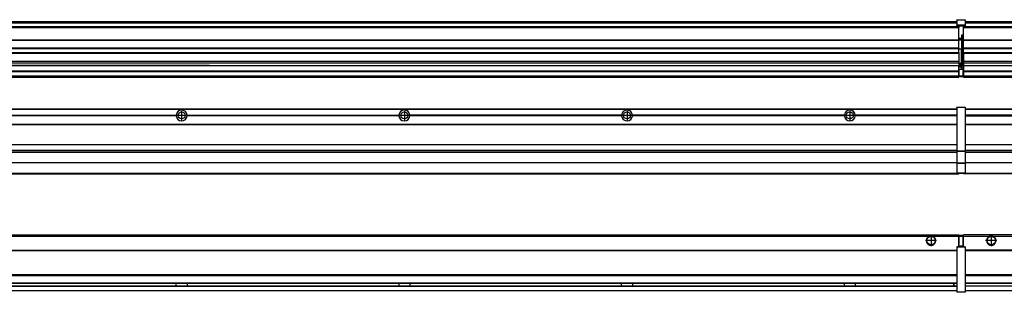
# Model space of a CAD drawing. Header units: inches. Extents: x -381 to 6628, y -418 to 176.
# Tile 23 of 27: x 4008 to 4892, y -154 to 90. Entities that reach past the tile are written whole.
import ezdxf

# ---------------------------------------------------------------- set-up
doc = ezdxf.new("R2010")
doc.units = ezdxf.units.IN
doc.linetypes.add('DOT_CENTER', pattern=[14, 12, -1, 0, -1])
doc.layers.add('1', color=7, linetype='Continuous')

# ---------------------------------------------------------------- blocks, each defined once
blk = doc.blocks.new('Modulo_der__14E___16', base_point=(4855.18, -53.93))
at = {"color": 7, "linetype": 'Continuous'}
for p, q in [((4856.88, 10.47), (6521.68, 10.47)), ((4856.88, 10.22), (6521.68, 10.22)), ((4876.43, 10.47), (4876.48, 10.52)), ((4876.48, 10.52), (4883.88, 10.52)), ((4883.93, 10.47), (4883.88, 10.52)), ((4948.29, 4.77), (4856.88, 4.77)), ((4948.28, 4.47), (4856.88, 4.47)), ((4856.88, 4.17), (4948.29, 4.17)), ((4856.88, -3.53), (6521.68, -3.53)), ((4856.88, -3.78), (6521.68, -3.78)), ((6521.68, -4.03), (4856.88, -4.03)), ((4856.88, -21.53), (6521.68, -21.53)), ((4856.88, -21.78), (6521.68, -21.78)), ((4856.88, -26.73), (6521.68, -26.73)), ((4856.88, -26.82), (6521.68, -26.82)), ((4856.88, -28.37), (6521.68, -28.37)), ((4856.88, -28.53), (6521.68, -28.53)), ((4856.88, -28.65), (6521.68, -28.65)), ((6521.68, -38.02), (4856.88, -38.02)), ((6521.68, -38.11), (4856.88, -38.11)), ((4855.18, -47.53), (4855.18, -48.03)), ((6442.68, -48.03), (4855.18, -48.03)), ((4856.63, -47.53), (6521.68, -47.53))]:
    blk.add_line(p, q, dxfattribs=at)
blk = doc.blocks.new('Modulos_intermedio__FL-14__2__18', base_point=(3455.18, -48.03))
at = {"color": 7, "linetype": 'Continuous'}
for p, q in [((3456.88, 10.47), (4849.18, 10.47)), ((3456.88, 10.22), (4849.18, 10.22)), ((4822.43, 10.47), (4822.48, 10.52)), ((4822.48, 10.52), (4829.88, 10.52)), ((4829.93, 10.47), (4829.88, 10.52)), ((4849.18, 11.72), (4849.19, 11.79)), ((4849.18, 11.72), (4849.18, 11.47)), ((4849.18, 11.47), (4849.43, 11.47)), ((4849.18, 11.47), (4849.18, -27.21)), ((4849.19, 11.79), (4849.2, 11.82)), ((4849.2, 11.82), (4849.22, 11.86)), ((4849.22, 11.86), (4849.25, 11.9)), ((4849.25, 11.9), (4849.29, 11.93)), ((4849.29, 11.93), (4849.34, 11.96)), ((4849.34, 11.96), (4849.36, 11.96)), ((4849.36, 11.96), (4849.43, 11.97)), ((4849.43, 11.97), (4849.43, 11.47)), ((4849.43, 11.97), (4856.63, 11.97)), ((4856.63, 11.47), (4849.43, 11.47)), ((4849.43, 11.47), (4849.43, -27.21)), ((4856.63, 11.97), (4856.63, 11.47)), ((4856.7, 11.96), (4856.63, 11.97)), ((4856.88, 11.47), (4856.63, 11.47)), ((4856.63, 11.47), (4856.63, -27.21)), ((4856.72, 11.96), (4856.7, 11.96)), ((4856.76, 11.93), (4856.72, 11.96)), ((4856.8, 11.9), (4856.76, 11.93)), ((4856.84, 11.86), (4856.8, 11.9)), ((4856.86, 11.82), (4856.84, 11.86)), ((4856.87, 11.79), (4856.86, 11.82)), ((4856.88, 11.72), (4856.87, 11.79)), ((4856.88, 11.72), (4856.88, 11.47)), ((4856.88, 11.47), (4856.88, -27.21)), ((3958.07, 4.77), (4148.29, 4.77)), ((4148.29, 4.17), (3958.07, 4.17)), ((4148.28, 4.47), (3958.08, 4.47)), ((4148.28, 4.47), (4148.29, 4.77)), ((4148.29, 4.17), (4148.28, 4.47)), ((4158.07, 4.77), (4348.29, 4.77)), ((4158.07, 4.77), (4158.08, 4.47)), ((4158.08, 4.47), (4158.07, 4.17)), ((4348.29, 4.17), (4158.07, 4.17)), ((4348.28, 4.47), (4158.08, 4.47)), ((4348.28, 4.47), (4348.29, 4.77)), ((4348.29, 4.17), (4348.28, 4.47)), ((4548.29, 4.77), (4358.07, 4.77)), ((4358.08, 4.47), (4358.07, 4.77)), ((4358.07, 4.17), (4358.08, 4.47)), ((4548.29, 4.17), (4358.07, 4.17)), ((4548.28, 4.47), (4358.08, 4.47)), ((4548.29, 4.77), (4548.28, 4.47)), ((4548.28, 4.47), (4548.29, 4.17)), ((4558.08, 4.47), (4558.07, 4.77)), ((4748.29, 4.77), (4558.07, 4.77)), ((4558.07, 4.17), (4558.08, 4.47)), ((4748.29, 4.17), (4558.07, 4.17)), ((4748.28, 4.47), (4558.08, 4.47)), ((4748.29, 4.77), (4748.28, 4.47)), ((4748.28, 4.47), (4748.29, 4.17)), ((4755.9, 6.05), (4755.91, 6.04)), ((4755.91, 2.91), (4755.9, 2.9)), ((4849.18, 4.77), (4758.07, 4.77)), ((4758.08, 4.47), (4758.07, 4.77)), ((4758.07, 4.17), (4758.08, 4.47)), ((4849.18, 4.17), (4758.07, 4.17)), ((4849.18, 4.47), (4758.08, 4.47)), ((3456.88, -3.53), (4849.18, -3.53)), ((3456.88, -3.78), (4849.18, -3.78)), ((4849.18, -4.03), (3456.88, -4.03)), ((3456.88, -21.53), (4849.18, -21.53)), ((3456.88, -21.78), (4849.18, -21.78)), ((3456.88, -26.73), (4849.18, -26.73)), ((3456.88, -26.82), (4849.18, -26.82)), ((3456.88, -28.37), (4849.18, -28.37)), ((3456.88, -28.53), (4849.18, -28.53)), ((3456.88, -28.65), (4849.18, -28.65)), ((4849.18, -27.21), (4849.43, -27.21)), ((4849.18, -27.21), (4849.18, -27.52)), ((4849.18, -27.52), (4849.18, -38.19)), ((4849.18, -27.52), (4849.19, -27.54)), ((4849.19, -27.54), (4849.22, -27.57)), ((4849.22, -27.57), (4849.25, -27.59)), ((4849.25, -27.59), (4849.29, -27.6)), ((4849.29, -27.6), (4849.34, -27.61)), ((4849.34, -27.61), (4849.36, -27.61)), ((4849.36, -27.61), (4849.43, -27.62)), ((4849.43, -27.21), (4856.63, -27.21)), ((4849.43, -27.21), (4849.43, -27.62)), ((4849.43, -27.62), (4856.63, -27.62)), ((4849.43, -27.62), (4849.43, -38.3)), ((4856.88, -27.21), (4856.63, -27.21)), ((4856.63, -27.21), (4856.63, -27.62)), ((4856.7, -27.61), (4856.63, -27.62)), ((4856.63, -27.62), (4856.63, -38.3)), ((4856.72, -27.61), (4856.7, -27.61)), ((4856.76, -27.6), (4856.72, -27.61)), ((4856.8, -27.59), (4856.76, -27.6)), ((4856.84, -27.57), (4856.8, -27.59)), ((4856.87, -27.54), (4856.84, -27.57)), ((4856.88, -27.52), (4856.87, -27.54)), ((4856.88, -27.21), (4856.88, -27.52)), ((4856.88, -27.52), (4856.88, -38.19)), ((4849.18, -38.02), (3456.88, -38.02)), ((4849.18, -38.11), (3456.88, -38.11)), ((4849.18, -38.19), (4849.18, -38.71)), ((4849.18, -38.19), (4849.19, -38.22)), ((4849.18, -38.71), (4849.18, -47.03)), ((4849.18, -38.71), (4849.43, -38.71)), ((4849.19, -38.22), (4849.22, -38.25)), ((4849.22, -38.25), (4849.25, -38.27)), ((4849.25, -38.27), (4849.29, -38.28)), ((4849.29, -38.28), (4849.34, -38.29)), ((4849.34, -38.29), (4849.36, -38.29)), ((4849.36, -38.29), (4849.43, -38.3)), ((4856.63, -38.3), (4849.43, -38.3)), ((4849.43, -38.3), (4849.43, -38.71)), ((4849.43, -38.71), (4849.43, -47.03)), ((4856.63, -38.71), (4849.43, -38.71)), ((4856.7, -38.29), (4856.63, -38.3)), ((4856.63, -38.3), (4856.63, -38.71)), ((4856.88, -38.71), (4856.63, -38.71)), ((4856.63, -38.71), (4856.63, -47.03)), ((4856.72, -38.29), (4856.7, -38.29)), ((4856.76, -38.28), (4856.72, -38.29)), ((4856.8, -38.27), (4856.76, -38.28)), ((4856.84, -38.25), (4856.8, -38.27)), ((4856.87, -38.22), (4856.84, -38.25)), ((4856.88, -38.19), (4856.87, -38.22)), ((4856.88, -38.19), (4856.88, -38.71)), ((4856.88, -38.71), (4856.88, -47.03)), ((3455.18, -48.03), (4851.18, -48.03)), ((3456.63, -47.53), (4849.43, -47.53)), ((4849.18, -47.03), (4849.43, -47.03)), ((4849.18, -47.03), (4849.18, -47.28)), ((4849.18, -47.28), (4849.19, -47.34)), ((4849.19, -47.34), (4849.2, -47.37)), ((4849.2, -47.37), (4849.22, -47.41)), ((4849.22, -47.41), (4849.25, -47.45)), ((4849.25, -47.45), (4849.29, -47.49)), ((4849.29, -47.49), (4849.34, -47.51)), ((4849.34, -47.51), (4849.36, -47.52)), ((4849.36, -47.52), (4849.43, -47.53)), ((4849.43, -47.03), (4849.43, -47.53)), ((4849.43, -47.03), (4856.63, -47.03)), ((4849.43, -47.53), (4856.63, -47.53)), ((4851.18, -47.53), (4851.18, -48.03)), ((4856.88, -47.03), (4856.63, -47.03)), ((4856.63, -47.03), (4856.63, -47.53)), ((4856.7, -47.52), (4856.63, -47.53)), ((4856.72, -47.51), (4856.7, -47.52)), ((4856.76, -47.49), (4856.72, -47.51)), ((4856.8, -47.45), (4856.76, -47.49)), ((4856.84, -47.41), (4856.8, -47.45)), ((4856.86, -47.37), (4856.84, -47.41)), ((4856.87, -47.34), (4856.86, -47.37)), ((4856.88, -47.28), (4856.87, -47.34)), ((4856.88, -47.03), (4856.88, -47.28))]:
    blk.add_line(p, q, dxfattribs=at)
for centre in [(4153.18, 4.47), (4353.18, 4.47), (4553.18, 4.47), (4753.18, 4.47)]:
    blk.add_circle(centre, 3.15, dxfattribs=at)
for centre, start, end in [((4153.18, 4.47), 3.5101, 176.4899), ((4353.18, 4.47), 3.5101, 176.4899), ((4553.18, 4.47), 3.5101, 176.4899), ((4753.18, 4.47), 3.5101, 176.4899), ((4153.18, 4.47), 183.51008, 356.48992), ((4353.18, 4.47), 183.51008, 356.48992), ((4553.18, 4.47), 183.51008, 356.48992), ((4753.18, 4.47), 183.51008, 356.48992)]:
    blk.add_arc(centre, 4.9, start, end, dxfattribs=at)
at = {"layer": '1', "color": 2, "linetype": 'DOT_CENTER'}
for p, q in [((4157.33, 4.47), (4149.03, 4.47)), ((4153.18, 8.62), (4153.18, 0.32)), ((4357.33, 4.47), (4349.03, 4.47)), ((4353.18, 8.62), (4353.18, 0.32)), ((4557.33, 4.47), (4549.03, 4.47)), ((4553.18, 8.62), (4553.18, 0.32)), ((4757.33, 4.47), (4749.03, 4.47)), ((4753.18, 8.62), (4753.18, 0.32))]:
    blk.add_line(p, q, dxfattribs=at)
blk = doc.blocks.new('F-56__22', base_point=(621.12, -75.97))
for name, p in [('Modulos_intermedio__FL-14__2__18', (3455.18, -48.03)), ('Modulo_der__14E___16', (4855.18, -53.93))]:
    blk.add_blockref(name, p)
blk = doc.blocks.new('Alzado2', base_point=(2889, -32))
blk.add_blockref('F-56__22', (621.12, -75.97))
blk = doc.blocks.new('Modulo_der__14E___36', base_point=(4855.18, 38.97))
at = {"color": 7, "linetype": 'Continuous'}
for p, q in [((4856.88, 88.97), (6521.68, 88.97)), ((4856.88, 88.96), (6521.68, 88.96)), ((4855.18, 83.99), (4855.18, 84.47)), ((4855.18, 83.99), (4855.18, 83.97)), ((6500.68, 83.99), (4855.18, 83.99)), ((4855.18, 83.97), (4855.18, 83.47)), ((4855.18, 83.97), (6343.18, 83.97)), ((4855.18, 72.41), (4855.18, 83.47)), ((4855.18, 83.47), (6328.43, 83.47)), ((4856.88, 88.35), (6521.68, 88.35)), ((4856.88, 88.03), (6521.68, 88.03)), ((4856.88, 87.7), (6521.68, 87.7)), ((4855.18, 72.41), (4855.18, 72.16)), ((4855.18, 72.41), (6327.68, 72.41)), ((4855.18, 72.16), (6327.68, 72.16)), ((4855.18, 64.79), (4855.18, 72.16)), ((6327.68, 64.79), (4855.18, 64.79)), ((4855.18, 64.79), (4855.18, 64.54)), ((4855.18, 60.91), (4855.18, 64.54)), ((4855.18, 64.54), (6327.68, 64.54)), ((4855.18, 60.91), (4855.18, 60.41)), ((4855.18, 60.91), (6327.68, 60.91)), ((4855.18, 60.41), (6327.68, 60.41)), ((4855.18, 60.41), (4855.18, 59.42)), ((4855.18, 59.42), (4855.18, 53.15)), ((4855.18, 53.15), (4855.18, 51.48)), ((4855.18, 53.15), (6327.68, 53.15)), ((6327.68, 51.48), (4855.18, 51.48)), ((4855.18, 51.48), (4855.18, 51.37)), ((4855.18, 51.37), (4855.18, 49.19)), ((4855.18, 49.19), (4855.18, 49.16)), ((4855.18, 49.19), (6342.96, 49.19)), ((4855.18, 49.16), (4855.18, 44.48)), ((4855.18, 49.16), (6342.99, 49.16)), ((4855.18, 44.48), (4855.18, 44.04)), ((4855.18, 44.48), (6500.68, 44.48)), ((4855.18, 44.04), (4855.18, 39.97)), ((4855.18, 44.04), (6500.68, 44.04)), ((4855.18, 39.97), (4855.18, 39.47)), ((4855.18, 39.97), (6500.68, 39.97)), ((4855.18, 39.22), (4855.18, 39.47)), ((4855.18, 39.47), (6521.68, 39.47)), ((4855.18, 39.22), (4855.18, 38.97)), ((4855.18, 39.22), (6521.68, 39.22)), ((4855.18, 38.97), (6521.68, 38.97))]:
    blk.add_line(p, q, dxfattribs=at)
blk = doc.blocks.new('Modulos_intermedio__FL-14__2__38', base_point=(3455.18, 38.97))
at = {"color": 7, "linetype": 'Continuous'}
for p, q in [((3456.88, 88.97), (4849.18, 88.97)), ((3456.88, 88.96), (4849.18, 88.96)), ((4849.18, 90.22), (4849.19, 90.29)), ((4849.18, 90.22), (4849.2, 90.24)), ((4849.18, 90.16), (4849.18, 90.22)), ((4849.18, 90.22), (4849.18, 90.16)), ((4849.18, 90.16), (4849.18, 85.33)), ((4849.19, 90.29), (4849.2, 90.32)), ((4849.2, 90.32), (4849.22, 90.36)), ((4849.2, 90.24), (4849.22, 90.28)), ((4849.22, 90.36), (4849.25, 90.4)), ((4849.22, 90.28), (4849.25, 90.32)), ((4849.25, 90.4), (4849.29, 90.43)), ((4849.25, 90.32), (4849.29, 90.35)), ((4849.29, 90.43), (4849.34, 90.46)), ((4849.29, 90.35), (4849.34, 90.37)), ((4849.34, 90.46), (4849.36, 90.46)), ((4849.34, 90.37), (4849.36, 90.38)), ((4849.36, 90.46), (4849.43, 90.47)), ((4849.36, 90.38), (4849.43, 90.39)), ((4849.43, 90.47), (4856.63, 90.47)), ((4849.43, 90.47), (4849.43, 90.39)), ((4849.43, 90.39), (4856.63, 90.39)), ((4849.43, 90.39), (4849.43, 85.56)), ((4856.7, 90.46), (4856.63, 90.47)), ((4856.63, 90.47), (4856.63, 90.39)), ((4856.63, 90.39), (4856.63, 85.56)), ((4856.7, 90.38), (4856.63, 90.39)), ((4856.72, 90.46), (4856.7, 90.46)), ((4856.72, 90.37), (4856.7, 90.38)), ((4856.76, 90.43), (4856.72, 90.46)), ((4856.76, 90.35), (4856.72, 90.37)), ((4856.8, 90.4), (4856.76, 90.43)), ((4856.8, 90.32), (4856.76, 90.35)), ((4856.84, 90.36), (4856.8, 90.4)), ((4856.84, 90.28), (4856.8, 90.32)), ((4856.86, 90.32), (4856.84, 90.36)), ((4856.86, 90.24), (4856.84, 90.28)), ((4856.87, 90.29), (4856.86, 90.32)), ((4856.87, 90.22), (4856.86, 90.24)), ((4856.87, 90.22), (4856.87, 90.29)), ((4856.87, 90.22), (4856.88, 90.16)), ((4856.88, 90.16), (4856.87, 90.22)), ((4856.88, 90.16), (4856.88, 85.33)), ((4851.18, 83.99), (3455.18, 83.99)), ((3455.18, 83.97), (4851.18, 83.97)), ((3455.18, 83.47), (4851.18, 83.47)), ((3456.88, 88.35), (4849.18, 88.35)), ((3456.88, 88.03), (4849.18, 88.03)), ((3456.88, 87.7), (4849.18, 87.7)), ((4849.18, 85.33), (4849.19, 85.4)), ((4849.18, 85.33), (4849.18, 85.22)), ((4849.18, 85.22), (4849.19, 85.29)), ((4849.18, 85.22), (4849.18, 84.97)), ((4849.18, 84.97), (4849.43, 84.97)), ((4849.18, 84.97), (4849.18, 84.72)), ((4849.19, 84.66), (4849.18, 84.72)), ((4849.19, 85.4), (4849.2, 85.42)), ((4849.19, 85.29), (4849.2, 85.32)), ((4849.2, 84.63), (4849.19, 84.66)), ((4849.2, 85.42), (4849.22, 85.46)), ((4849.2, 85.32), (4849.22, 85.36)), ((4849.22, 84.59), (4849.2, 84.63)), ((4849.22, 85.46), (4849.25, 85.5)), ((4849.25, 85.4), (4849.22, 85.36)), ((4849.22, 85.36), (4849.25, 85.4)), ((4849.25, 84.55), (4849.22, 84.59)), ((4849.25, 85.5), (4849.29, 85.53)), ((4849.25, 85.4), (4849.29, 85.43)), ((4849.29, 84.51), (4849.25, 84.55)), ((4849.29, 85.53), (4849.34, 85.55)), ((4849.34, 85.46), (4849.29, 85.43)), ((4849.29, 85.43), (4849.34, 85.46)), ((4849.34, 84.49), (4849.29, 84.51)), ((4849.34, 85.55), (4849.36, 85.55)), ((4849.34, 85.46), (4849.36, 85.46)), ((4849.36, 84.48), (4849.34, 84.49)), ((4849.36, 85.55), (4849.43, 85.56)), ((4849.36, 85.46), (4849.43, 85.47)), ((4849.43, 84.47), (4849.36, 84.48)), ((4856.63, 85.56), (4849.43, 85.56)), ((4849.43, 85.56), (4849.43, 85.47)), ((4849.43, 85.47), (4856.63, 85.47)), ((4849.43, 85.47), (4849.43, 84.97)), ((4849.43, 84.97), (4851.18, 84.97)), ((4849.43, 84.97), (4849.43, 84.47)), ((4849.43, 84.47), (4851.18, 84.47)), ((4851.18, 84.97), (4854.88, 84.97)), ((4851.18, 84.97), (4851.18, 83.97)), ((4851.18, 83.97), (4851.18, 83.47)), ((4851.18, 72.41), (4851.18, 83.47)), ((4854.88, 84.97), (4856.63, 84.97)), ((4854.88, 84.97), (4854.88, 77.44)), ((4854.88, 84.47), (4856.63, 84.47)), ((4854.88, 79.65), (4855.18, 79.58)), ((4856.7, 85.55), (4856.63, 85.56)), ((4856.63, 85.56), (4856.63, 85.47)), ((4856.7, 85.46), (4856.63, 85.47)), ((4856.63, 85.47), (4856.63, 84.97)), ((4856.88, 84.97), (4856.63, 84.97)), ((4856.63, 84.97), (4856.63, 84.47)), ((4856.63, 84.47), (4856.7, 84.48)), ((4856.72, 85.55), (4856.7, 85.55)), ((4856.72, 85.46), (4856.7, 85.46)), ((4856.7, 84.48), (4856.72, 84.49)), ((4856.76, 85.53), (4856.72, 85.55)), ((4856.72, 85.46), (4856.76, 85.43)), ((4856.76, 85.43), (4856.72, 85.46)), ((4856.72, 84.49), (4856.76, 84.51)), ((4856.8, 85.5), (4856.76, 85.53)), ((4856.8, 85.4), (4856.76, 85.43)), ((4856.76, 84.51), (4856.8, 84.55)), ((4856.84, 85.46), (4856.8, 85.5)), ((4856.8, 85.4), (4856.84, 85.36)), ((4856.84, 85.36), (4856.8, 85.4)), ((4856.8, 84.55), (4856.84, 84.59)), ((4856.86, 85.42), (4856.84, 85.46)), ((4856.86, 85.32), (4856.84, 85.36)), ((4856.84, 84.59), (4856.86, 84.63)), ((4856.87, 85.4), (4856.86, 85.42)), ((4856.87, 85.29), (4856.86, 85.32)), ((4856.86, 84.63), (4856.87, 84.66)), ((4856.88, 85.33), (4856.87, 85.4)), ((4856.88, 85.22), (4856.87, 85.29)), ((4856.87, 84.66), (4856.88, 84.72)), ((4856.88, 85.33), (4856.88, 85.22)), ((4856.88, 85.22), (4856.88, 84.97)), ((4856.88, 84.97), (4856.88, 84.72)), ((3455.18, 72.41), (4851.18, 72.41)), ((3455.18, 72.16), (4851.18, 72.16)), ((4853.43, 73.5), (4851.18, 73.5)), ((4853.43, 73), (4851.18, 73)), ((4851.18, 72.5), (4853.43, 72.5)), ((4851.18, 72.41), (4851.18, 72.16)), ((4851.18, 64.79), (4851.18, 72.16)), ((4853.43, 76.45), (4853.43, 73.5)), ((4854.88, 76.45), (4853.43, 76.45)), ((4853.43, 73.5), (4853.68, 73.5)), ((4853.43, 73), (4853.43, 73.5)), ((4853.43, 73), (4853.43, 72.5)), ((4853.68, 72.5), (4853.43, 72.5)), ((4853.43, 72.5), (4853.43, 63.97)), ((4853.68, 73.19), (4853.67, 73.21)), ((4853.68, 76.45), (4853.68, 73.5)), ((4853.68, 76.3), (4854.88, 76.3)), ((4853.68, 73.25), (4853.68, 73.5)), ((4853.68, 73.19), (4853.68, 72.5)), ((4853.68, 63.97), (4853.68, 72.5)), ((4854.88, 78.12), (4855.18, 78.12)), ((4854.88, 77.6), (4855.18, 77.6)), ((4854.88, 77.44), (4855.18, 77.36)), ((4854.88, 76.45), (4855.18, 76.53)), ((4854.88, 76.3), (4854.88, 76.45)), ((4855.18, 76.3), (4854.88, 76.3)), ((4854.88, 63.97), (4854.88, 76.3)), ((4851.18, 64.79), (3455.18, 64.79)), ((3455.18, 64.54), (4851.18, 64.54)), ((4851.18, 64.79), (4851.18, 64.54)), ((4851.18, 60.91), (4851.18, 64.54)), ((4853.43, 63.97), (4851.18, 63.97)), ((4853.43, 63.97), (4853.68, 63.97)), ((4853.43, 50.98), (4853.43, 63.97)), ((4853.68, 63.97), (4854.88, 63.97)), ((4853.68, 50.98), (4853.68, 63.97)), ((4855.18, 63.97), (4854.88, 63.97)), ((4854.88, 49.58), (4854.88, 63.97)), ((3455.18, 60.91), (4851.18, 60.91)), ((3455.18, 60.41), (4851.18, 60.41)), ((3455.18, 53.15), (4851.18, 53.15)), ((4851.18, 60.91), (4851.18, 60.41)), ((4851.18, 60.41), (4851.18, 59.42)), ((4851.18, 59.42), (4851.18, 53.15)), ((4851.18, 53.15), (4851.18, 51.48)), ((4851.18, 51.48), (3455.18, 51.48)), ((3455.18, 44.48), (4851.13, 44.48)), ((4169.43, 49.19), (3978.18, 49.19)), ((3978.18, 49.16), (4169.43, 49.16)), ((4169.43, 49.19), (4169.43, 49.18)), ((4178.18, 49.19), (4169.43, 49.19)), ((4169.43, 49.18), (4169.43, 49.16)), ((4169.43, 49.18), (4178.18, 49.18)), ((4169.43, 49.16), (4178.18, 49.16)), ((4178.18, 49.19), (4178.18, 49.18)), ((4178.18, 49.19), (4851.18, 49.19)), ((4178.18, 49.18), (4178.18, 49.16)), ((4178.18, 49.16), (4851.18, 49.16)), ((4851.13, 47.58), (4851.18, 47.58)), ((4851.13, 44.48), (4851.13, 47.58)), ((4851.13, 45.47), (4851.18, 45.48)), ((4851.13, 44.48), (4851.18, 44.48)), ((4851.13, 44.48), (4851.13, 44.04)), ((4851.18, 51.48), (4851.18, 51.37)), ((4851.18, 51.37), (4851.18, 49.19)), ((4853.43, 50.98), (4851.18, 50.98)), ((4853.43, 49.98), (4851.18, 49.98)), ((4851.18, 49.19), (4851.18, 49.16)), ((4851.18, 47.58), (4851.18, 49.16)), ((4853.43, 48.98), (4851.18, 48.98)), ((4853.43, 47.91), (4851.18, 47.91)), ((4851.18, 46), (4851.18, 47.58)), ((4851.18, 46), (4853.43, 46)), ((4851.18, 46), (4851.18, 39.97)), ((4853.43, 49.98), (4853.43, 50.98)), ((4853.43, 50.98), (4853.68, 50.98)), ((4853.43, 49.98), (4853.43, 48.98)), ((4853.68, 48.98), (4853.43, 48.98)), ((4853.43, 47.91), (4853.43, 48.98)), ((4853.43, 47.91), (4853.52, 47.89)), ((4853.43, 46), (4853.43, 47.91)), ((4853.43, 46), (4854.88, 46)), ((4853.52, 47.89), (4853.6, 47.83)), ((4853.6, 47.83), (4853.66, 47.75)), ((4853.66, 47.75), (4853.68, 47.66)), ((4853.68, 49.73), (4853.68, 50.98)), ((4853.68, 49.73), (4853.68, 48.98)), ((4853.68, 49.58), (4854.88, 49.58)), ((4853.68, 47.66), (4853.68, 48.98)), ((4853.68, 48.93), (4854.88, 48.93)), ((4853.68, 46), (4853.68, 47.66)), ((4855.18, 45.08), (4854.63, 44.93)), ((4854.63, 44.93), (4854.63, 39.97)), ((4854.88, 48.93), (4854.88, 49.58)), ((4855.18, 49.58), (4854.88, 49.58)), ((4854.88, 48.93), (4854.88, 47.33)), ((4854.88, 48.93), (4855.18, 48.85)), ((4854.88, 47.33), (4854.88, 46)), ((4855.18, 45.92), (4854.88, 46)), ((4854.88, 45), (4855.18, 45.08)), ((4854.88, 45), (4854.88, 39.97)), ((4854.88, 44.81), (4855.18, 44.87)), ((3455.18, 44.04), (4851.13, 44.04)), ((3455.18, 39.97), (4851.13, 39.97)), ((3455.18, 39.47), (4851.13, 39.47)), ((3455.18, 39.22), (4851.13, 39.22)), ((3455.18, 38.97), (4851.13, 38.97)), ((4851.13, 39.97), (4851.13, 44.04)), ((4851.18, 40.48), (4851.13, 40.48)), ((4851.13, 39.97), (4851.13, 39.47)), ((4851.13, 39.22), (4851.13, 39.47)), ((4851.13, 39.22), (4851.13, 38.97)), ((4851.18, 39.97), (4854.63, 39.97)), ((4851.18, 39.97), (4851.18, 39.47)), ((4851.18, 39.47), (4854.63, 39.47)), ((4854.63, 39.97), (4854.63, 39.47)), ((4854.88, 39.97), (4854.63, 39.97)), ((4854.88, 41.31), (4855.18, 41.37)), ((4854.88, 40.83), (4855.18, 40.91)), ((4854.88, 39.97), (4854.88, 39.72))]:
    blk.add_line(p, q, dxfattribs=at)
for centre, start, end in [((4853.43, 73.25), 270, 0), ((4853.43, 49.73), 0, 90), ((4854.63, 39.72), 270, 0)]:
    blk.add_arc(centre, 0.25, start, end, dxfattribs=at)
blk = doc.blocks.new('F-56__42', base_point=(621.12, 38.97))
for name, p in [('Modulos_intermedio__FL-14__2__38', (3455.18, 38.97)), ('Modulo_der__14E___36', (4855.18, 38.97))]:
    blk.add_blockref(name, p)
blk = doc.blocks.new('Inferior2', base_point=(2889, 64.72))
blk.add_blockref('F-56__42', (621.12, 38.97))
blk = doc.blocks.new('Modulo_der__14E___48', base_point=(4855.18, -152.97))
at = {"color": 7, "linetype": 'Continuous'}
for p, q in [((4855.18, -104.47), (4855.18, -102.97)), ((6521.68, -102.97), (4855.18, -102.97)), ((4855.18, -113.47), (4855.18, -104.47)), ((4877.77, -104.47), (4855.18, -104.47)), ((4878.72, -103.98), (4877.77, -104.47)), ((4880.18, -103.72), (4878.72, -103.98)), ((4881.63, -103.98), (4880.18, -103.72)), ((4882.59, -104.47), (4881.63, -103.98)), ((6521.68, -104.47), (4882.59, -104.47)), ((6521.68, -116.72), (4856.88, -116.72)), ((4856.88, -116.97), (6521.68, -116.97)), ((6521.68, -117.22), (4856.88, -117.22)), ((6521.68, -138.72), (4856.88, -138.72)), ((6521.68, -138.97), (4856.88, -138.97)), ((4856.88, -139.22), (6521.68, -139.22)), ((4856.88, -145.97), (6521.68, -145.97)), ((4856.88, -146.22), (6521.68, -146.22)), ((4856.88, -148.72), (6521.68, -148.72)), ((6521.68, -148.97), (4856.88, -148.97)), ((4856.88, -152.72), (6521.68, -152.72)), ((4856.88, -152.97), (6521.68, -152.97))]:
    blk.add_line(p, q, dxfattribs=at)
for radius in [4, 3.7]:
    blk.add_circle((4880.18, -107.97), radius, dxfattribs=at)
blk.add_arc((4880.18, -107.97), 4.25, 124.56032, 55.43968, dxfattribs=at)
at = {"layer": '1', "color": 2, "linetype": 'DOT_CENTER'}
for p, q in [((4880.18, -102.97), (4880.18, -112.97)), ((4885.18, -107.97), (4875.18, -107.97))]:
    blk.add_line(p, q, dxfattribs=at)
blk = doc.blocks.new('Modulos_intermedio__FL-14__2__50', base_point=(3455.18, -154.47))
at = {"color": 7, "linetype": 'Continuous'}
for p, q in [((3455.18, -102.97), (4851.13, -102.97)), ((4823.77, -104.47), (3482.59, -104.47)), ((4824.72, -103.98), (4823.77, -104.47)), ((4826.18, -103.72), (4824.72, -103.98)), ((4827.63, -103.98), (4826.18, -103.72)), ((4828.59, -104.47), (4827.63, -103.98)), ((4851.13, -104.47), (4828.59, -104.47)), ((4851.13, -104.47), (4851.13, -102.97)), ((4851.13, -111.58), (4851.13, -104.47)), ((4851.18, -104.48), (4851.13, -104.48)), ((4851.18, -105.48), (4851.13, -105.48)), ((4854.63, -103.47), (4851.18, -103.47)), ((4851.18, -103.47), (4851.18, -103.97)), ((4851.18, -103.97), (4854.63, -103.97)), ((4851.18, -103.97), (4851.18, -111.58)), ((4854.63, -103.47), (4854.63, -103.97)), ((4854.63, -103.97), (4854.63, -112.97)), ((4854.88, -103.97), (4854.63, -103.97)), ((4854.88, -103.72), (4854.88, -103.97)), ((4854.88, -103.97), (4854.88, -112.97)), ((4854.88, -104.83), (4855.18, -104.91)), ((4849.18, -113.72), (4849.19, -113.66)), ((4849.18, -113.72), (4849.18, -113.97)), ((4849.18, -113.97), (4849.18, -153.97)), ((4849.18, -113.97), (4849.43, -113.97)), ((4849.19, -113.66), (4849.2, -113.63)), ((4849.2, -113.63), (4849.22, -113.59)), ((4849.22, -113.59), (4849.25, -113.55)), ((4849.25, -113.55), (4849.29, -113.51)), ((4849.29, -113.51), (4849.34, -113.49)), ((4849.34, -113.49), (4849.36, -113.48)), ((4849.36, -113.48), (4849.43, -113.47)), ((4849.43, -113.47), (4849.43, -113.97)), ((4851.18, -113.47), (4849.43, -113.47)), ((4849.43, -113.97), (4849.43, -153.97)), ((4856.63, -113.97), (4849.43, -113.97)), ((4851.13, -109.47), (4851.18, -109.48)), ((4851.18, -111.58), (4851.13, -111.58)), ((4851.18, -113.47), (4851.18, -111.58)), ((4854.63, -112.97), (4851.18, -112.97)), ((4854.88, -113.47), (4851.18, -113.47)), ((4854.63, -112.97), (4854.63, -113.47)), ((4854.88, -112.97), (4854.63, -112.97)), ((4854.88, -106.47), (4855.18, -106.47)), ((4854.88, -107.48), (4855.18, -107.48)), ((4854.88, -111.93), (4855.18, -112.01)), ((4854.88, -112.97), (4854.88, -113.26)), ((4854.88, -113.26), (4854.88, -113.47)), ((4856.63, -113.47), (4854.88, -113.47)), ((4856.7, -113.48), (4856.63, -113.47)), ((4856.63, -113.47), (4856.63, -113.97)), ((4856.63, -113.97), (4856.63, -153.97)), ((4856.88, -113.97), (4856.63, -113.97)), ((4856.72, -113.49), (4856.7, -113.48)), ((4856.76, -113.51), (4856.72, -113.49)), ((4856.8, -113.55), (4856.76, -113.51)), ((4856.84, -113.59), (4856.8, -113.55)), ((4856.86, -113.63), (4856.84, -113.59)), ((4856.87, -113.66), (4856.86, -113.63)), ((4856.88, -113.72), (4856.87, -113.66)), ((4856.88, -113.72), (4856.88, -113.97)), ((4856.88, -113.97), (4856.88, -153.97)), ((3456.88, -116.72), (4849.18, -116.72)), ((3456.88, -116.97), (4849.18, -116.97)), ((4849.18, -117.22), (3456.88, -117.22)), ((4849.18, -138.72), (3456.88, -138.72)), ((4849.18, -138.97), (3456.88, -138.97)), ((3456.88, -139.22), (4849.18, -139.22)), ((3456.88, -145.97), (4849.18, -145.97)), ((3456.88, -146.22), (4849.18, -146.22)), ((3456.88, -148.72), (4849.18, -148.72)), ((3456.88, -148.97), (4849.18, -148.97)), ((4148.28, -146.3), (4148.28, -146.22)), ((4148.28, -146.52), (4148.28, -146.3)), ((4148.29, -147.23), (4148.28, -146.52)), ((4148.28, -148.43), (4148.29, -147.72)), ((4148.28, -148.65), (4148.28, -148.43)), ((4148.28, -148.72), (4148.28, -148.65)), ((4148.29, -147.72), (4148.29, -147.23)), ((4158.08, -146.3), (4158.07, -146.98)), ((4158.07, -146.98), (4158.07, -147.23)), ((4158.07, -147.23), (4158.07, -147.72)), ((4158.07, -147.72), (4158.08, -148.43)), ((4158.08, -146.22), (4158.08, -146.3)), ((4158.08, -148.43), (4158.08, -148.65)), ((4158.08, -148.65), (4158.08, -148.72)), ((4348.28, -146.22), (4348.28, -146.3)), ((4348.28, -146.3), (4348.28, -146.52)), ((4348.28, -146.52), (4348.29, -147.23)), ((4348.29, -147.72), (4348.28, -148.43)), ((4348.28, -148.43), (4348.28, -148.65)), ((4348.28, -148.65), (4348.28, -148.72)), ((4348.29, -147.23), (4348.29, -147.72)), ((4358.08, -146.3), (4358.07, -146.98)), ((4358.07, -146.98), (4358.07, -147.23)), ((4358.07, -147.23), (4358.07, -147.72)), ((4358.07, -147.72), (4358.08, -148.43)), ((4358.08, -146.22), (4358.08, -146.3)), ((4358.08, -148.43), (4358.08, -148.65)), ((4358.08, -148.65), (4358.08, -148.72)), ((4548.28, -146.3), (4548.28, -146.22)), ((4548.28, -146.52), (4548.28, -146.3)), ((4548.29, -147.23), (4548.28, -146.52)), ((4548.28, -148.43), (4548.29, -147.72)), ((4548.28, -148.65), (4548.28, -148.43)), ((4548.28, -148.72), (4548.28, -148.65)), ((4548.29, -147.72), (4548.29, -147.23)), ((4558.08, -146.3), (4558.07, -146.98)), ((4558.07, -146.98), (4558.07, -147.23)), ((4558.07, -147.23), (4558.07, -147.72)), ((4558.07, -147.72), (4558.08, -148.43)), ((4558.08, -146.22), (4558.08, -146.3)), ((4558.08, -148.43), (4558.08, -148.65)), ((4558.08, -148.65), (4558.08, -148.72)), ((4748.28, -146.3), (4748.28, -146.22)), ((4748.28, -146.52), (4748.28, -146.3)), ((4748.29, -147.23), (4748.28, -146.52)), ((4748.28, -148.43), (4748.29, -147.72)), ((4748.28, -148.65), (4748.28, -148.43)), ((4748.28, -148.72), (4748.28, -148.65)), ((4748.29, -147.72), (4748.29, -147.23)), ((4758.07, -147.23), (4758.06, -147.56)), ((4758.06, -147.56), (4758.07, -148.2)), ((4758.08, -146.3), (4758.07, -146.9)), ((4758.07, -146.9), (4758.07, -147.23)), ((4758.07, -148.2), (4758.08, -148.6)), ((4758.08, -146.22), (4758.08, -146.3)), ((4758.08, -148.6), (4758.08, -148.72)), ((4846.18, -146.65), (4846.24, -146.4)), ((4846.18, -146.65), (4846.18, -147.16)), ((4846.18, -147.16), (4846.18, -148.23)), ((4846.18, -148.23), (4846.24, -148.55)), ((4846.24, -146.4), (4846.46, -146.22)), ((4846.24, -148.55), (4846.46, -148.72)), ((4846.6, -146.22), (4846.6, -146.26)), ((4846.6, -146.26), (4846.6, -146.97)), ((4846.6, -146.97), (4846.6, -148.69)), ((4846.6, -148.69), (4846.6, -148.72)), ((3456.88, -152.72), (4849.18, -152.72)), ((3456.88, -152.97), (4849.18, -152.97)), ((4849.18, -153.97), (4849.43, -153.97)), ((4849.18, -153.97), (4849.18, -154.22)), ((4849.18, -154.22), (4849.19, -154.29)), ((4849.19, -154.29), (4849.2, -154.32)), ((4849.2, -154.32), (4849.22, -154.36)), ((4849.22, -154.36), (4849.25, -154.4)), ((4849.25, -154.4), (4849.29, -154.43)), ((4849.29, -154.43), (4849.34, -154.46)), ((4849.34, -154.46), (4849.36, -154.46)), ((4849.36, -154.46), (4849.43, -154.47)), ((4849.43, -153.97), (4849.43, -154.47)), ((4849.43, -153.97), (4856.63, -153.97)), ((4856.63, -154.47), (4849.43, -154.47)), ((4856.63, -153.97), (4856.63, -154.47)), ((4856.88, -153.97), (4856.63, -153.97)), ((4856.7, -154.46), (4856.63, -154.47)), ((4856.72, -154.46), (4856.7, -154.46)), ((4856.76, -154.43), (4856.72, -154.46)), ((4856.8, -154.4), (4856.76, -154.43)), ((4856.84, -154.36), (4856.8, -154.4)), ((4856.86, -154.32), (4856.84, -154.36)), ((4856.87, -154.29), (4856.86, -154.32)), ((4856.88, -154.22), (4856.87, -154.29)), ((4856.88, -153.97), (4856.88, -154.22))]:
    blk.add_line(p, q, dxfattribs=at)
for radius in [4, 3.7]:
    blk.add_circle((4826.18, -107.97), radius, dxfattribs=at)
for centre, radius, start, end in [((4826.18, -107.97), 4.25, 124.56032, 55.43968), ((4854.63, -103.72), 0.25, 0, 90)]:
    blk.add_arc(centre, radius, start, end, dxfattribs=at)
at = {"layer": '1', "color": 2, "linetype": 'DOT_CENTER'}
for p, q in [((4826.18, -102.97), (4826.18, -112.97)), ((4831.18, -107.97), (4821.18, -107.97))]:
    blk.add_line(p, q, dxfattribs=at)
blk = doc.blocks.new('F-56__52', base_point=(621.12, -154.47))
for name, p in [('Modulos_intermedio__FL-14__2__50', (3455.18, -154.47)), ('Modulo_der__14E___48', (4855.18, -152.97))]:
    blk.add_blockref(name, p)
blk = doc.blocks.new('Superior1', base_point=(2889, -128.72))
blk.add_blockref('F-56__52', (621.12, -154.47))

msp = doc.modelspace()

# ---------------------------------------------------------------- block references
for name, p in [('Inferior2', (2889, 64.72)), ('Alzado2', (2889, -32)), ('Superior1', (2889, -128.72))]:
    msp.add_blockref(name, p)

doc.saveas('drawing.dxf')
